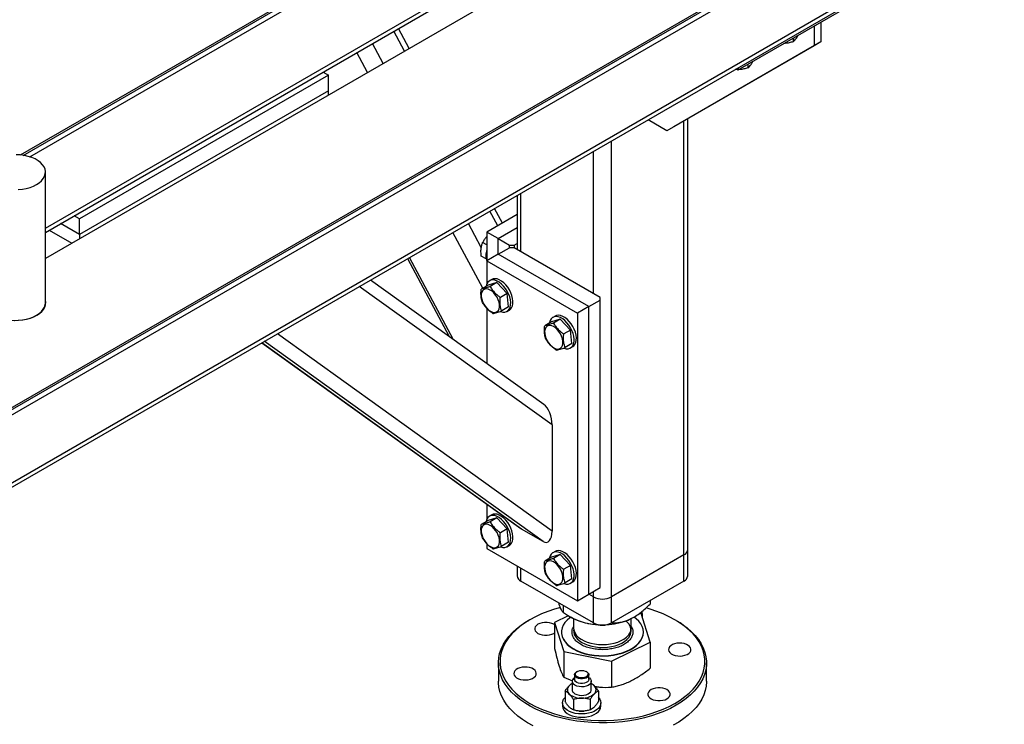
# Model space of a CAD drawing. Header units: millimetres. Extents: x 5 to 589, y 5 to 415.
# Tile 40 of 68: x 363 to 393, y 332 to 354. Entities that reach past the tile are written whole.
import ezdxf

# ---------------------------------------------------------------- set-up
doc = ezdxf.new("R2010")
doc.units = ezdxf.units.MM
doc.layers.add('TRAIT-FORT', color=4, linetype='Continuous', lineweight=25)

msp = doc.modelspace()

# ---------------------------------------------------------------- linework, layer by layer
at = {"layer": 'TRAIT-FORT', "color": 4, "linetype": 'Continuous', "lineweight": 25}
for p, q in [((286.923, 298.066), (393.342, 359.501)), ((286.923, 298.005), (393.342, 359.439)), ((286.923, 297.841), (393.342, 359.276)), ((362.616, 349.495), (377.518, 358.098)), ((362.702, 349.483), (377.518, 358.036)), ((362.904, 349.436), (377.518, 357.873)), ((363.395, 347.213), (379.377, 356.439)), ((363.395, 347.077), (379.494, 356.371)), ((380.71, 356.255), (363.395, 346.26)), ((358.694, 337.151), (389.983, 355.214)), ((385.034, 352.152), (390.337, 355.214)), ((358.694, 337.016), (389.818, 354.983)), ((387.615, 353.642), (387.615, 353.03)), ((374.611, 352.735), (374.278, 353.36)), ((374.758, 352.819), (374.424, 353.444)), ((387.402, 353.52), (387.402, 352.907)), ((387.615, 353.03), (383.018, 350.376)), ((386.749, 353.143), (386.749, 353.031)), ((387.615, 353.03), (387.402, 352.907)), ((373.94, 352.347), (373.606, 352.972)), ((387.402, 352.907), (382.806, 350.253)), ((373.456, 352.068), (373.123, 352.693)), ((384.974, 352.187), (385.034, 352.152)), ((385.034, 352.221), (385.034, 352.152)), ((385.335, 352.326), (385.335, 352.215)), ((372.235, 351.989), (364.457, 347.499)), ((372.069, 352.085), (372.235, 351.989)), ((372.235, 351.499), (372.235, 351.989)), ((372.235, 351.499), (364.457, 347.009)), ((372.235, 351.363), (372.235, 351.499)), ((382.806, 350.253), (382.215, 350.594)), ((383.454, 337.168), (383.454, 350.627)), ((383.018, 350.376), (382.806, 350.253)), ((383.337, 337.005), (383.337, 350.559)), ((381.074, 335.698), (381.074, 349.935)), ((380.508, 345.17), (380.508, 349.609)), ((363.395, 344.875), (363.395, 348.958)), ((378.128, 348.235), (378.128, 346.544)), ((378.245, 346.476), (378.245, 348.303)), ((377.668, 347.368), (377.423, 347.828)), ((364.457, 347.499), (364.291, 347.595)), ((364.457, 347.009), (364.457, 347.499)), ((378.128, 347.633), (377.185, 347.089)), ((377.522, 347.283), (377.276, 347.743)), ((364.457, 347.009), (363.867, 347.35)), ((377.007, 346.602), (376.605, 347.355)), ((377.538, 346.885), (378.128, 347.225)), ((363.513, 347.145), (364.221, 346.737)), ((364.457, 347.009), (364.457, 346.872)), ((377.052, 345.333), (376.121, 347.076)), ((377.538, 346.885), (377.185, 347.089)), ((377.185, 347.089), (377.185, 346.191)), ((377.538, 346.885), (377.892, 346.681)), ((377.538, 346.395), (377.538, 346.885)), ((377.185, 346.684), (377.05, 346.762)), ((377.538, 346.395), (377.892, 346.599)), ((377.892, 346.599), (377.892, 346.681)), ((377.892, 346.681), (378.033, 346.681)), ((378.033, 346.599), (377.892, 346.599)), ((378.033, 346.681), (378.128, 346.735)), ((378.033, 346.681), (378.033, 346.599)), ((380.72, 345.048), (378.033, 346.599)), ((374.705, 346.259), (376.005, 343.824)), ((376.141, 343.727), (374.769, 346.296)), ((377.156, 346.254), (377.007, 346.34)), ((377.538, 346.395), (377.185, 346.191)), ((380.367, 344.762), (377.538, 346.395)), ((377.185, 346.191), (380.013, 344.558)), ((377.185, 346.191), (377.185, 345.48)), ((379.218, 341.064), (373.198, 345.389)), ((378.958, 341.704), (373.547, 345.59)), ((377.219, 345.429), (377.007, 345.307)), ((377.495, 345.511), (377.219, 345.429)), ((377.334, 345.606), (377.263, 345.565)), ((377.495, 345.511), (377.283, 345.388)), ((377.495, 345.511), (377.815, 345.17)), ((377.815, 345.17), (377.603, 345.048)), ((377.858, 344.748), (377.815, 345.17)), ((380.72, 344.966), (380.72, 345.048)), ((377.858, 344.748), (377.646, 344.626)), ((380.367, 344.762), (380.013, 344.558)), ((380.367, 344.762), (380.72, 344.966)), ((380.367, 335.78), (380.367, 344.762)), ((380.72, 335.984), (380.72, 344.966)), ((377.185, 344.698), (377.185, 342.977)), ((377.813, 344.612), (377.884, 344.653)), ((379.314, 344.463), (379.243, 344.422)), ((380.013, 344.558), (380.013, 335.576)), ((379.199, 344.286), (378.987, 344.164)), ((379.475, 344.368), (379.199, 344.286)), ((379.475, 344.368), (379.263, 344.245)), ((379.475, 344.368), (379.795, 344.027)), ((379.218, 337.751), (370.64, 343.912)), ((379.795, 344.027), (379.583, 343.905)), ((379.838, 343.605), (379.795, 344.027)), ((370.156, 343.633), (378.24, 337.826)), ((378.263, 337.811), (370.157, 343.633)), ((378.935, 337.423), (370.23, 343.676)), ((379.838, 343.605), (379.626, 343.483)), ((379.793, 343.469), (379.864, 343.51)), ((379.218, 341.064), (379.218, 337.751)), ((377.185, 338.584), (377.185, 338.131)), ((377.219, 338.08), (377.007, 337.958)), ((377.495, 338.162), (377.219, 338.08)), ((377.334, 338.257), (377.263, 338.216)), ((377.495, 338.162), (377.283, 338.04)), ((377.495, 338.162), (377.815, 337.821)), ((377.815, 337.821), (377.603, 337.699)), ((377.858, 337.399), (377.815, 337.821)), ((378.935, 337.423), (378.263, 337.811)), ((377.185, 337.349), (377.185, 337.209)), ((377.858, 337.399), (377.646, 337.277)), ((377.185, 337.209), (380.013, 335.576)), ((377.813, 337.263), (377.884, 337.304)), ((379.314, 337.114), (379.243, 337.073)), ((383.454, 336.351), (383.454, 337.168)), ((379.199, 336.937), (378.987, 336.815)), ((379.475, 337.019), (379.199, 336.937)), ((379.475, 337.019), (379.263, 336.897)), ((379.475, 337.019), (379.795, 336.678)), ((383.337, 337.005), (381.074, 335.698)), ((383.337, 336.188), (383.337, 337.005)), ((378.128, 336.664), (378.128, 336.351)), ((378.245, 336.188), (378.245, 336.596)), ((379.795, 336.678), (379.583, 336.556)), ((379.838, 336.256), (379.795, 336.678)), ((380.508, 334.882), (378.245, 336.188)), ((379.838, 336.256), (379.626, 336.134)), ((379.793, 336.12), (379.864, 336.161)), ((383.337, 336.188), (381.074, 334.882)), ((380.367, 335.78), (380.72, 335.984)), ((380.508, 335.698), (380.508, 335.862)), ((379.436, 335.483), (379.43, 335.504)), ((380.013, 335.576), (380.367, 335.78)), ((380.508, 335.698), (380.367, 335.78)), ((380.508, 334.882), (380.508, 335.698)), ((381.074, 334.882), (381.074, 335.698)), ((382.28, 335.578), (382.28, 335.472)), ((379.569, 335.424), (379.569, 335.205)), ((382.001, 335.181), (381.961, 335.189)), ((378.528, 334.983), (378.493, 334.963)), ((379.721, 335.104), (379.296, 334.896)), ((379.296, 334.896), (379.581, 333.994)), ((379.296, 334.896), (379.296, 334.085)), ((379.721, 335.112), (379.819, 335.055)), ((379.891, 335.016), (379.891, 334.725)), ((381.763, 335.055), (381.669, 335.005)), ((381.691, 334.725), (381.691, 335.016)), ((381.763, 335.055), (381.769, 335.058)), ((382.286, 334.28), (382.001, 335.181)), ((382.038, 335.071), (382.038, 335.173)), ((382.038, 335.064), (382.038, 335.071)), ((383.089, 334.963), (383.054, 334.983)), ((379.271, 334.555), (379.296, 334.571)), ((379.513, 334.596), (379.513, 334.588)), ((381.691, 334.766), (381.725, 334.694)), ((382.069, 334.588), (382.069, 334.596)), ((381.077, 333.686), (382.286, 334.28)), ((382.286, 334.28), (382.286, 333.469)), ((379.581, 333.994), (379.581, 333.184)), ((379.581, 333.994), (381.077, 333.686)), ((381.077, 333.686), (381.077, 332.876)), ((377.541, 333.636), (377.541, 333.065)), ((380.002, 333.365), (379.985, 333.355)), ((380.303, 333.355), (380.285, 333.365)), ((384.041, 333.065), (384.041, 333.636)), ((379.581, 333.184), (379.851, 333.075)), ((379.844, 333.059), (379.844, 332.793)), ((379.919, 333.263), (379.919, 333.12)), ((380.369, 333.12), (380.369, 333.263)), ((380.444, 332.793), (380.444, 333.059)), ((379.624, 332.751), (379.624, 332.424)), ((380.664, 332.754), (380.664, 332.428)), ((379.887, 332.492), (379.887, 332.165)), ((380.407, 332.494), (380.407, 332.167)), ((379.544, 332.385), (379.544, 332.283)), ((380.063, 332.13), (380.065, 332.129)), ((380.223, 332.129), (380.225, 332.13)), ((380.744, 332.283), (380.744, 332.385))]:
    msp.add_line(p, q, dxfattribs=at)
at = {"layer": 'TRAIT-FORT', "color": 4, "linetype": 'Continuous', "lineweight": 25, "flags": 128}
for points in [[(363.119, 348.572), (363.203, 348.628), (363.274, 348.691), (363.329, 348.758), (363.368, 348.829), (363.39, 348.902), (363.395, 348.976), (363.382, 349.05), (363.351, 349.123), (363.304, 349.192), (363.241, 349.257), (363.163, 349.316), (363.072, 349.369), (362.969, 349.414), (362.857, 349.45), (362.737, 349.477), (362.611, 349.495), (362.483, 349.503)], [(362.547, 348.416), (362.675, 348.428), (362.797, 348.451), (362.914, 348.483), (363.022, 348.523), (363.119, 348.572)], [(377.179, 345.468), (377.158, 345.403), (377.156, 345.393)], [(377.602, 344.609), (377.612, 344.605), (377.679, 344.589), (377.741, 344.588), (377.797, 344.604), (377.845, 344.635), (377.883, 344.681), (377.909, 344.74), (377.924, 344.81), (377.927, 344.889), (377.916, 344.975), (377.894, 345.064), (377.861, 345.154), (377.816, 345.242), (377.763, 345.325), (377.703, 345.4), (377.638, 345.465), (377.569, 345.518), (377.499, 345.558), (377.431, 345.582), (377.366, 345.591), (377.306, 345.583), (377.254, 345.559), (377.211, 345.52), (377.179, 345.468), (377.179, 345.468)], [(377.884, 344.653), (377.916, 344.676), (377.953, 344.722), (377.98, 344.781), (377.995, 344.851), (377.997, 344.93), (377.987, 345.016), (377.965, 345.105), (377.931, 345.195), (377.887, 345.283), (377.834, 345.365), (377.774, 345.441), (377.708, 345.506), (377.64, 345.559), (377.57, 345.599), (377.501, 345.623), (377.436, 345.631), (377.377, 345.624), (377.334, 345.606)], [(377.007, 345.068), (377.021, 344.993), (377.046, 344.916), (377.082, 344.841), (377.127, 344.77), (377.18, 344.706), (377.237, 344.653), (377.296, 344.613), (377.355, 344.587), (377.412, 344.577), (377.463, 344.583), (377.507, 344.605), (377.541, 344.642), (377.564, 344.692), (377.575, 344.753), (377.574, 344.823), (377.561, 344.898), (377.535, 344.975), (377.499, 345.05), (377.454, 345.122), (377.402, 345.185), (377.345, 345.238), (377.285, 345.278), (377.226, 345.304), (377.17, 345.314), (377.119, 345.308), (377.075, 345.286), (377.041, 345.249), (377.018, 345.199), (377.006, 345.138), (377.007, 345.068)], [(361.828, 344.471), (361.84, 344.465), (361.943, 344.42), (362.055, 344.383), (362.175, 344.356), (362.3, 344.338), (362.429, 344.331), (362.558, 344.333), (362.685, 344.346), (362.807, 344.368), (362.924, 344.4), (363.032, 344.441), (363.129, 344.49), (363.213, 344.546), (363.284, 344.608), (363.34, 344.676), (363.379, 344.747), (363.4, 344.82), (363.405, 344.894), (363.395, 344.955)], [(363.119, 344.49), (363.203, 344.546), (363.274, 344.608), (363.329, 344.675), (363.368, 344.746), (363.39, 344.819), (363.395, 344.875)], [(361.628, 344.608), (361.661, 344.576), (361.739, 344.517), (361.83, 344.464), (361.933, 344.419), (362.045, 344.383), (362.165, 344.356), (362.29, 344.338), (362.419, 344.33), (362.547, 344.333), (362.675, 344.345), (362.797, 344.368), (362.914, 344.4), (363.022, 344.441), (363.119, 344.49)], [(379.582, 343.466), (379.592, 343.462), (379.659, 343.446), (379.721, 343.445), (379.777, 343.461), (379.825, 343.492), (379.863, 343.538), (379.889, 343.597), (379.904, 343.667), (379.906, 343.746), (379.896, 343.832), (379.874, 343.921), (379.84, 344.011), (379.796, 344.099), (379.743, 344.182), (379.683, 344.257), (379.618, 344.322), (379.549, 344.375), (379.479, 344.415), (379.411, 344.439), (379.346, 344.448), (379.286, 344.44), (379.234, 344.416), (379.191, 344.378), (379.159, 344.325), (379.159, 344.325)], [(379.864, 343.51), (379.896, 343.533), (379.933, 343.579), (379.96, 343.638), (379.975, 343.708), (379.977, 343.787), (379.967, 343.873), (379.945, 343.962), (379.911, 344.052), (379.867, 344.14), (379.814, 344.222), (379.754, 344.298), (379.688, 344.363), (379.62, 344.416), (379.55, 344.456), (379.481, 344.48), (379.416, 344.488), (379.357, 344.481), (379.314, 344.463)], [(378.987, 343.925), (379.001, 343.85), (379.026, 343.773), (379.062, 343.698), (379.107, 343.627), (379.16, 343.563), (379.217, 343.51), (379.276, 343.47), (379.335, 343.444), (379.392, 343.434), (379.443, 343.44), (379.486, 343.462), (379.521, 343.499), (379.544, 343.549), (379.555, 343.61), (379.554, 343.68), (379.54, 343.755), (379.515, 343.832), (379.479, 343.907), (379.434, 343.979), (379.382, 344.042), (379.325, 344.095), (379.265, 344.135), (379.206, 344.161), (379.15, 344.171), (379.099, 344.165), (379.055, 344.143), (379.021, 344.106), (378.998, 344.056), (378.986, 343.995), (378.987, 343.925)], [(379.159, 344.325), (379.138, 344.26), (379.136, 344.25)], [(377.884, 337.304), (377.916, 337.327), (377.953, 337.373), (377.98, 337.432), (377.995, 337.502), (377.997, 337.581), (377.987, 337.667), (377.965, 337.756), (377.931, 337.846), (377.887, 337.934), (377.834, 338.017), (377.774, 338.092), (377.708, 338.157), (377.64, 338.21), (377.57, 338.25), (377.501, 338.274), (377.436, 338.282), (377.377, 338.275), (377.334, 338.257)], [(377.007, 337.72), (377.021, 337.645), (377.046, 337.568), (377.082, 337.492), (377.127, 337.421), (377.18, 337.357), (377.237, 337.304), (377.296, 337.264), (377.355, 337.238), (377.412, 337.228), (377.463, 337.234), (377.507, 337.256), (377.541, 337.293), (377.564, 337.343), (377.575, 337.404), (377.574, 337.474), (377.561, 337.549), (377.535, 337.626), (377.499, 337.702), (377.454, 337.773), (377.402, 337.836), (377.345, 337.889), (377.285, 337.929), (377.226, 337.955), (377.17, 337.965), (377.119, 337.959), (377.075, 337.937), (377.041, 337.9), (377.018, 337.85), (377.006, 337.789), (377.007, 337.72)], [(377.179, 338.119), (377.158, 338.054), (377.156, 338.044)], [(377.602, 337.26), (377.612, 337.256), (377.679, 337.24), (377.741, 337.239), (377.797, 337.255), (377.845, 337.286), (377.883, 337.332), (377.909, 337.391), (377.924, 337.461), (377.927, 337.54), (377.916, 337.626), (377.894, 337.715), (377.861, 337.805), (377.816, 337.893), (377.763, 337.976), (377.703, 338.051), (377.638, 338.116), (377.569, 338.17), (377.499, 338.209), (377.431, 338.233), (377.366, 338.242), (377.306, 338.234), (377.254, 338.21), (377.211, 338.172), (377.179, 338.119), (377.179, 338.119)], [(379.582, 336.117), (379.592, 336.113), (379.659, 336.097), (379.721, 336.096), (379.777, 336.112), (379.825, 336.143), (379.863, 336.189), (379.889, 336.248), (379.904, 336.318), (379.906, 336.397), (379.896, 336.483), (379.874, 336.572), (379.84, 336.662), (379.796, 336.75), (379.743, 336.833), (379.683, 336.908), (379.618, 336.973), (379.549, 337.027), (379.479, 337.066), (379.411, 337.09), (379.346, 337.099), (379.286, 337.091), (379.234, 337.067), (379.191, 337.029), (379.159, 336.976), (379.159, 336.976)], [(379.864, 336.161), (379.896, 336.184), (379.933, 336.23), (379.96, 336.289), (379.975, 336.359), (379.977, 336.438), (379.967, 336.524), (379.945, 336.613), (379.911, 336.703), (379.867, 336.791), (379.814, 336.874), (379.754, 336.949), (379.688, 337.014), (379.62, 337.067), (379.55, 337.107), (379.481, 337.131), (379.416, 337.14), (379.357, 337.132), (379.314, 337.114)], [(378.987, 336.577), (379.001, 336.502), (379.026, 336.425), (379.062, 336.349), (379.107, 336.278), (379.16, 336.214), (379.217, 336.161), (379.276, 336.121), (379.335, 336.095), (379.392, 336.085), (379.443, 336.091), (379.486, 336.113), (379.521, 336.15), (379.544, 336.2), (379.555, 336.261), (379.554, 336.331), (379.54, 336.406), (379.515, 336.483), (379.479, 336.559), (379.434, 336.63), (379.382, 336.693), (379.325, 336.746), (379.265, 336.786), (379.206, 336.812), (379.15, 336.822), (379.099, 336.816), (379.055, 336.794), (379.021, 336.757), (378.998, 336.707), (378.986, 336.646), (378.987, 336.577)], [(379.159, 336.976), (379.138, 336.911), (379.136, 336.901)], [(379.476, 335.361), (379.296, 335.31), (379.088, 335.241), (378.891, 335.164), (378.704, 335.077), (378.528, 334.983), (378.365, 334.882), (378.216, 334.774), (378.081, 334.66), (377.962, 334.54), (377.858, 334.416), (377.771, 334.287), (377.7, 334.155), (377.647, 334.021), (377.611, 333.884), (377.593, 333.746), (377.593, 333.608), (377.611, 333.47), (377.647, 333.334), (377.7, 333.199), (377.771, 333.067), (377.858, 332.938), (377.962, 332.814), (378.081, 332.694), (378.216, 332.58), (378.365, 332.472), (378.528, 332.371), (378.704, 332.277), (378.891, 332.191), (379.088, 332.113), (379.296, 332.044), (379.511, 331.984), (379.734, 331.934), (379.963, 331.893), (380.196, 331.862), (380.433, 331.841), (380.671, 331.831), (380.911, 331.831), (381.149, 331.841), (381.386, 331.862), (381.619, 331.893), (381.848, 331.934), (382.071, 331.984), (382.286, 332.044), (382.493, 332.113), (382.691, 332.191), (382.878, 332.277), (383.054, 332.371)], [(383.054, 332.371), (383.216, 332.472), (383.366, 332.58), (383.5, 332.694), (383.62, 332.814), (383.724, 332.938), (383.811, 333.067), (383.882, 333.199), (383.935, 333.334), (383.971, 333.47), (383.989, 333.608), (383.989, 333.746), (383.971, 333.884), (383.935, 334.021), (383.882, 334.155), (383.811, 334.287), (383.724, 334.416), (383.62, 334.54), (383.5, 334.66), (383.366, 334.774), (383.216, 334.882), (383.054, 334.983), (382.878, 335.077), (382.691, 335.164), (382.493, 335.241), (382.286, 335.31), (382.152, 335.349)], [(383.089, 332.31), (382.913, 332.215), (382.725, 332.129), (382.527, 332.05), (382.32, 331.981), (382.104, 331.92), (381.881, 331.869), (381.651, 331.827), (381.418, 331.795), (381.18, 331.774), (380.941, 331.762), (380.701, 331.761), (380.461, 331.77), (380.223, 331.789), (379.989, 331.818), (379.758, 331.857), (379.533, 331.906), (379.316, 331.965), (379.106, 332.032), (378.905, 332.108), (378.715, 332.193), (378.536, 332.285), (378.369, 332.385), (378.216, 332.492), (378.076, 332.605), (377.952, 332.723), (377.843, 332.847), (377.75, 332.975), (377.673, 333.106), (377.614, 333.241), (377.572, 333.377), (377.548, 333.515), (377.541, 333.654), (377.552, 333.792), (377.581, 333.93), (377.627, 334.066), (377.691, 334.2), (377.771, 334.33), (377.868, 334.457), (377.981, 334.579), (378.11, 334.697), (378.253, 334.808), (378.41, 334.913), (378.493, 334.963)], [(379.296, 334.825), (379.271, 334.841), (379.209, 334.869), (379.139, 334.888), (379.062, 334.898), (378.984, 334.898), (378.908, 334.888), (378.837, 334.869), (378.776, 334.841), (378.727, 334.805), (378.693, 334.764), (378.675, 334.72), (378.675, 334.675), (378.693, 334.631), (378.727, 334.59), (378.776, 334.555), (378.837, 334.527), (378.908, 334.507), (378.984, 334.497), (379.062, 334.497), (379.139, 334.507), (379.209, 334.527), (379.271, 334.555), (379.271, 334.555)], [(379.804, 335.064), (379.773, 335.042), (379.689, 334.969), (379.62, 334.891), (379.568, 334.809), (379.533, 334.724), (379.515, 334.637), (379.516, 334.55), (379.534, 334.463)], [(379.534, 334.463), (379.57, 334.378), (379.623, 334.296), (379.693, 334.219), (379.778, 334.146), (379.877, 334.08), (379.989, 334.022), (380.112, 333.971), (380.245, 333.929), (380.386, 333.896), (380.532, 333.873), (380.681, 333.861), (380.833, 333.859), (380.984, 333.867), (381.132, 333.885), (381.275, 333.913), (381.411, 333.951), (381.539, 333.998), (381.656, 334.053), (381.761, 334.116), (381.853, 334.186), (381.93, 334.261), (381.99, 334.341), (382.034, 334.425), (382.06, 334.511), (382.069, 334.598), (382.059, 334.685), (382.032, 334.771), (381.987, 334.855), (381.926, 334.935), (381.849, 335.01), (381.777, 335.065)], [(380.953, 334.126), (381.075, 334.144), (381.191, 334.171), (381.299, 334.208), (381.397, 334.253), (381.484, 334.305), (381.557, 334.364), (381.615, 334.428), (381.658, 334.497), (381.683, 334.568), (381.691, 334.64), (381.681, 334.712), (381.654, 334.783), (381.611, 334.851), (381.551, 334.915), (381.519, 334.942)], [(383.089, 334.963), (383.131, 334.938), (383.291, 334.835), (383.438, 334.725), (383.57, 334.609), (383.687, 334.488), (383.788, 334.362), (383.872, 334.233), (383.94, 334.1), (383.991, 333.964), (384.024, 333.827), (384.04, 333.688), (384.038, 333.55), (384.018, 333.412), (383.98, 333.275), (383.925, 333.14), (383.853, 333.007), (383.764, 332.879), (383.659, 332.754), (383.538, 332.634), (383.403, 332.52), (383.253, 332.411), (383.089, 332.31)], [(379.513, 334.588), (379.516, 334.542), (379.534, 334.455)], [(379.534, 334.455), (379.57, 334.37), (379.623, 334.288), (379.693, 334.211), (379.778, 334.138), (379.877, 334.072), (379.989, 334.013), (380.112, 333.963), (380.245, 333.921), (380.386, 333.888), (380.532, 333.865), (380.681, 333.853), (380.833, 333.85), (380.984, 333.858), (381.132, 333.877), (381.275, 333.905), (381.411, 333.943), (381.539, 333.99), (381.656, 334.045), (381.761, 334.108), (381.853, 334.177), (381.93, 334.253), (381.99, 334.333), (382.034, 334.417), (382.06, 334.503), (382.069, 334.588)], [(379.891, 334.725), (379.892, 334.704), (379.906, 334.631)], [(379.892, 334.655), (379.894, 334.597), (379.912, 334.525), (379.947, 334.456), (379.999, 334.39), (380.066, 334.329), (380.148, 334.273), (380.241, 334.225), (380.346, 334.185), (380.459, 334.154), (380.579, 334.132), (380.703, 334.12), (380.828, 334.117), (380.953, 334.126)], [(379.906, 334.631), (379.937, 334.561), (379.985, 334.494), (380.048, 334.432), (380.126, 334.375), (380.217, 334.325), (380.319, 334.283), (380.43, 334.249), (380.548, 334.225), (380.671, 334.21), (380.797, 334.205), (380.922, 334.211), (381.045, 334.226), (381.162, 334.252), (381.273, 334.286), (381.374, 334.329), (381.464, 334.38), (381.54, 334.437), (381.602, 334.5), (381.649, 334.568), (381.678, 334.638), (381.691, 334.71), (381.691, 334.725)], [(382.868, 333.998), (382.896, 333.956), (382.94, 333.919), (382.998, 333.888), (383.066, 333.866), (383.141, 333.852), (383.219, 333.849), (383.296, 333.856), (383.369, 333.872), (383.434, 333.898), (383.487, 333.931), (383.527, 333.97), (383.55, 334.013), (383.556, 334.058), (383.544, 334.103), (383.515, 334.145), (383.471, 334.182), (383.414, 334.213), (383.346, 334.236), (383.271, 334.249), (383.193, 334.253), (383.115, 334.246), (383.042, 334.229), (382.977, 334.204), (382.924, 334.171), (382.885, 334.131), (382.862, 334.088), (382.856, 334.043), (382.868, 333.998)], [(378.714, 333.356), (378.686, 333.398), (378.641, 333.435), (378.584, 333.466), (378.516, 333.489), (378.441, 333.502), (378.363, 333.506), (378.286, 333.499), (378.213, 333.482), (378.148, 333.457), (378.095, 333.424), (378.055, 333.384), (378.032, 333.341), (378.026, 333.296), (378.038, 333.251), (378.067, 333.209), (378.111, 333.172), (378.168, 333.141), (378.236, 333.118), (378.311, 333.105), (378.389, 333.102), (378.467, 333.108), (378.54, 333.125), (378.604, 333.15), (378.658, 333.184), (378.697, 333.223), (378.72, 333.266), (378.726, 333.311), (378.714, 333.356)], [(379.95, 333.197), (379.926, 333.232), (379.919, 333.268), (379.931, 333.305), (379.96, 333.338), (379.985, 333.355)], [(379.971, 333.225), (379.949, 333.257), (379.944, 333.291), (379.957, 333.325), (379.987, 333.355), (380.03, 333.378), (380.084, 333.393), (380.143, 333.399), (380.202, 333.394), (380.256, 333.379), (380.3, 333.356), (380.33, 333.326), (380.343, 333.293), (380.339, 333.258), (380.318, 333.226), (380.281, 333.199), (380.232, 333.18), (380.175, 333.169), (380.115, 333.169), (380.058, 333.179), (380.009, 333.198), (379.971, 333.225)], [(380.303, 333.355), (380.338, 333.329), (380.362, 333.294), (380.369, 333.258), (380.357, 333.221), (380.328, 333.188), (380.284, 333.161), (380.229, 333.143), (380.167, 333.134), (380.103, 333.135), (380.042, 333.147), (379.99, 333.168), (379.95, 333.197), (379.95, 333.197)], [(378.624, 331.667), (378.451, 331.763), (378.291, 331.866), (378.144, 331.976), (378.012, 332.092), (377.895, 332.213), (377.794, 332.339), (377.709, 332.469), (377.642, 332.602), (377.591, 332.737), (377.558, 332.874), (377.542, 333.013), (377.541, 333.065)], [(380.369, 333.173), (380.382, 333.164), (380.42, 333.127), (380.44, 333.085), (380.442, 333.042), (380.426, 332.999), (380.391, 332.961), (380.341, 332.928), (380.279, 332.904), (380.208, 332.89), (380.133, 332.886), (380.059, 332.893), (379.99, 332.91), (379.931, 332.937), (379.885, 332.971), (379.885, 332.971)], [(379.95, 333.054), (379.926, 333.089), (379.919, 333.12)], [(380.369, 333.12), (380.369, 333.115), (380.357, 333.078), (380.328, 333.045), (380.284, 333.018), (380.229, 333), (380.167, 332.991), (380.103, 332.992), (380.042, 333.004), (379.99, 333.026), (379.95, 333.054)], [(384.041, 333.065), (384.041, 333.047), (384.03, 332.909), (384.001, 332.771), (383.955, 332.635), (383.891, 332.501), (383.811, 332.371), (383.714, 332.244), (383.601, 332.122), (383.472, 332.004), (383.329, 331.893), (383.172, 331.788), (383.003, 331.69)], [(379.885, 332.706), (379.931, 332.672), (379.99, 332.645), (380.059, 332.627), (380.133, 332.62), (380.208, 332.624), (380.279, 332.639), (380.341, 332.663), (380.391, 332.696), (380.426, 332.734), (380.442, 332.776), (380.444, 332.793)], [(382.311, 332.8), (382.262, 332.764), (382.228, 332.723), (382.211, 332.679), (382.211, 332.634), (382.228, 332.59), (382.262, 332.549), (382.311, 332.514), (382.373, 332.486), (382.443, 332.466), (382.52, 332.456), (382.598, 332.456), (382.674, 332.466), (382.745, 332.486), (382.806, 332.514), (382.855, 332.549), (382.889, 332.59), (382.907, 332.634), (382.907, 332.679), (382.889, 332.723), (382.855, 332.764), (382.806, 332.8), (382.745, 332.828), (382.674, 332.847), (382.598, 332.857), (382.52, 332.857), (382.443, 332.847), (382.373, 332.828), (382.311, 332.8)], [(380.662, 332.56), (380.706, 332.506), (380.734, 332.447), (380.744, 332.387), (380.735, 332.327), (380.709, 332.269), (380.665, 332.214), (380.606, 332.164), (380.532, 332.121), (380.447, 332.086), (380.353, 332.06), (380.252, 332.044), (380.148, 332.039), (380.043, 332.044), (379.942, 332.059), (379.847, 332.084), (379.761, 332.118), (379.687, 332.161), (379.626, 332.21), (379.581, 332.265), (379.554, 332.323), (379.544, 332.383), (379.552, 332.443), (379.579, 332.502), (379.622, 332.557), (379.624, 332.558)], [(379.544, 332.283), (379.544, 332.281), (379.554, 332.221), (379.581, 332.163), (379.626, 332.108), (379.687, 332.059), (379.761, 332.016), (379.847, 331.982), (379.942, 331.957), (380.043, 331.942), (380.148, 331.937), (380.252, 331.942), (380.353, 331.958), (380.447, 331.984), (380.532, 332.019), (380.606, 332.062), (380.665, 332.112), (380.709, 332.167), (380.735, 332.225), (380.744, 332.283)], [(380.065, 332.129), (380.088, 332.127), (380.147, 332.125)], [(380.147, 332.125), (380.205, 332.128), (380.223, 332.129)]]:
    msp.add_lwpolyline(points, dxfattribs=at)
at = {"layer": 'TRAIT-FORT', "color": 4, "linetype": 'Continuous', "lineweight": 25}
for centre, radius, start, end in [((377.67, 346.354), 0.52, 158.9165, 201.0835), ((383.254, 337.188), 0.201, 294.3747, 354.3052), ((378.328, 336.371), 0.201, 185.6948, 245.6253), ((383.254, 336.371), 0.201, 294.3747, 354.3052), ((380.791, 336.244), 0.615, 242.6097, 297.3903), ((381.832, 335.173), 0.206, 339.9968, 18.2743), ((380.648, 336.537), 1.698, 240.7491, 258.6268), ((380.787, 337.017), 2.196, 257.5568, 293.6839), ((380.791, 335.428), 0.615, 242.6097, 297.3903), ((379.971, 333.061), 0.124, 114.9135, 226.0565), ((379.867, 332.793), 0.172, 131.6883, 229.5453), ((380.008, 332.661), 0.365, 116.739, 134.3914), ((379.963, 332.796), 0.119, 181.2699, 229.0702), ((380.277, 332.657), 0.37, 46.3768, 63.1799), ((380.42, 332.794), 0.172, 311.6883, 49.5453), ((380.117, 333.102), 0.569, 230.6012, 273.0249), ((380.173, 333.095), 0.562, 267.2847, 310.0759)]:
    msp.add_arc(centre, radius, start, end, dxfattribs=at)
for centre, start_param, end_param in [((378.935, 341.228), 4.275674, 5.765397), ((378.263, 338.302), 2.623805, 2.704878), ((378.935, 337.914), 2.704878, 4.275674)]:
    msp.add_ellipse(centre, major_axis=(-0.12, 0.514), ratio=0.498758, start_param=start_param, end_param=end_param, dxfattribs=at)
for points, knots in [([(386.749, 353.031), (386.707, 353.019), (386.622, 352.995), (386.526, 352.979), (386.474, 352.979), (386.466, 352.979)], [0, 0, 0, 0, 0.455303, 0.920479, 1, 1, 1, 1]), ([(386.749, 353.031), (386.765, 353.045), (386.798, 353.073), (386.846, 353.135), (386.88, 353.19), (386.898, 353.224), (386.901, 353.23)], [0, 0, 0, 0, 0.322566, 0.652127, 0.93299, 1, 1, 1, 1]), ([(385.335, 352.215), (385.351, 352.228), (385.384, 352.256), (385.431, 352.319), (385.466, 352.374), (385.484, 352.407), (385.487, 352.414)], [0, 0, 0, 0, 0.322566, 0.652127, 0.93299, 1, 1, 1, 1]), ([(385.015, 352.163), (384.997, 352.162), (384.971, 352.161), (384.946, 352.165), (384.937, 352.166)], [0, 0, 0, 0, 0.682706, 1, 1, 1, 1]), ([(385.335, 352.215), (385.293, 352.203), (385.208, 352.178), (385.111, 352.162), (385.06, 352.163), (385.052, 352.163)], [0, 0, 0, 0, 0.455303, 0.920479, 1, 1, 1, 1]), ([(377.185, 346.949), (377.18, 346.944), (377.149, 346.915), (377.103, 346.852), (377.067, 346.792), (377.05, 346.762)], [0, 0, 0, 0, 0.076956, 0.534249, 1, 1, 1, 1]), ([(377.007, 346.34), (377.004, 346.37), (376.997, 346.43), (376.996, 346.526), (377.007, 346.627), (377.029, 346.706), (377.045, 346.75), (377.05, 346.762)], [0, 0, 0, 0, 0.192004, 0.385862, 0.637826, 0.896599, 1, 1, 1, 1]), ([(377.283, 345.388), (377.252, 345.377), (377.187, 345.353), (377.11, 345.329), (377.049, 345.313), (377.021, 345.309), (377.007, 345.307)], [0, 0, 0, 0, 0.264605, 0.534948, 0.765343, 1, 1, 1, 1]), ([(377.283, 345.388), (377.303, 345.354), (377.344, 345.286), (377.421, 345.194), (377.509, 345.114), (377.572, 345.07), (377.603, 345.048)], [0, 0, 0, 0, 0.264605, 0.534948, 0.765343, 1, 1, 1, 1]), ([(377.05, 344.884), (377.033, 344.932), (377.007, 345.01), (376.995, 345.14), (376.999, 345.234), (377.005, 345.29), (377.007, 345.307)], [0, 0, 0, 0, 0.385549, 0.637642, 0.896546, 1, 1, 1, 1]), ([(377.646, 344.626), (377.637, 344.649), (377.62, 344.695), (377.601, 344.78), (377.591, 344.881), (377.595, 344.975), (377.601, 345.032), (377.603, 345.048)], [0, 0, 0, 0, 0.1920039, 0.3858618, 0.637826, 0.8965988, 1, 1, 1, 1]), ([(377.369, 344.544), (377.334, 344.569), (377.262, 344.619), (377.173, 344.705), (377.102, 344.794), (377.067, 344.854), (377.05, 344.884)], [0, 0, 0, 0, 0.264605, 0.534948, 0.765343, 1, 1, 1, 1]), ([(377.369, 344.544), (377.385, 344.546), (377.418, 344.552), (377.485, 344.57), (377.562, 344.595), (377.618, 344.615), (377.646, 344.626)], [0, 0, 0, 0, 0.264605, 0.534948, 0.765343, 1, 1, 1, 1]), ([(379.029, 343.741), (379.013, 343.789), (378.986, 343.867), (378.975, 343.997), (378.979, 344.091), (378.985, 344.147), (378.987, 344.164)], [0, 0, 0, 0, 0.385549, 0.637642, 0.896546, 1, 1, 1, 1]), ([(379.263, 344.245), (379.232, 344.234), (379.167, 344.21), (379.09, 344.186), (379.029, 344.17), (379.001, 344.166), (378.987, 344.164)], [0, 0, 0, 0, 0.264605, 0.534948, 0.765343, 1, 1, 1, 1]), ([(379.263, 344.245), (379.283, 344.211), (379.324, 344.143), (379.401, 344.051), (379.489, 343.971), (379.551, 343.927), (379.583, 343.905)], [0, 0, 0, 0, 0.264605, 0.534948, 0.765343, 1, 1, 1, 1]), ([(379.626, 343.483), (379.617, 343.506), (379.6, 343.552), (379.581, 343.637), (379.571, 343.738), (379.575, 343.832), (379.581, 343.889), (379.583, 343.905)], [0, 0, 0, 0, 0.1920039, 0.3858618, 0.637826, 0.8965988, 1, 1, 1, 1]), ([(379.349, 343.401), (379.314, 343.426), (379.242, 343.476), (379.153, 343.562), (379.082, 343.651), (379.047, 343.711), (379.029, 343.741)], [0, 0, 0, 0, 0.264605, 0.534948, 0.765343, 1, 1, 1, 1]), ([(379.349, 343.401), (379.365, 343.403), (379.398, 343.409), (379.464, 343.427), (379.542, 343.452), (379.598, 343.472), (379.626, 343.483)], [0, 0, 0, 0, 0.264605, 0.534948, 0.765343, 1, 1, 1, 1]), ([(377.05, 337.535), (377.033, 337.583), (377.007, 337.661), (376.995, 337.791), (376.999, 337.885), (377.005, 337.942), (377.007, 337.958)], [0, 0, 0, 0, 0.385549, 0.637642, 0.896546, 1, 1, 1, 1]), ([(377.283, 338.04), (377.252, 338.028), (377.187, 338.005), (377.11, 337.98), (377.049, 337.964), (377.021, 337.96), (377.007, 337.958)], [0, 0, 0, 0, 0.264605, 0.534948, 0.765343, 1, 1, 1, 1]), ([(377.283, 338.04), (377.303, 338.006), (377.344, 337.937), (377.421, 337.845), (377.509, 337.765), (377.572, 337.721), (377.603, 337.699)], [0, 0, 0, 0, 0.264605, 0.534948, 0.765343, 1, 1, 1, 1]), ([(377.646, 337.277), (377.637, 337.3), (377.62, 337.346), (377.601, 337.431), (377.591, 337.533), (377.595, 337.627), (377.601, 337.683), (377.603, 337.699)], [0, 0, 0, 0, 0.192004, 0.385862, 0.637826, 0.896599, 1, 1, 1, 1]), ([(377.369, 337.195), (377.334, 337.22), (377.262, 337.271), (377.173, 337.356), (377.102, 337.445), (377.067, 337.505), (377.05, 337.535)], [0, 0, 0, 0, 0.264605, 0.534948, 0.765343, 1, 1, 1, 1]), ([(377.369, 337.195), (377.385, 337.197), (377.418, 337.203), (377.485, 337.221), (377.562, 337.246), (377.618, 337.266), (377.646, 337.277)], [0, 0, 0, 0, 0.264605, 0.534948, 0.765343, 1, 1, 1, 1]), ([(379.029, 336.392), (379.013, 336.44), (378.986, 336.519), (378.975, 336.648), (378.979, 336.742), (378.985, 336.799), (378.987, 336.815)], [0, 0, 0, 0, 0.385549, 0.637642, 0.896546, 1, 1, 1, 1]), ([(379.263, 336.897), (379.232, 336.885), (379.167, 336.862), (379.09, 336.837), (379.029, 336.822), (379.001, 336.817), (378.987, 336.815)], [0, 0, 0, 0, 0.264605, 0.534948, 0.765343, 1, 1, 1, 1]), ([(379.263, 336.897), (379.283, 336.863), (379.324, 336.794), (379.401, 336.702), (379.489, 336.622), (379.551, 336.578), (379.583, 336.556)], [0, 0, 0, 0, 0.264605, 0.534948, 0.765343, 1, 1, 1, 1]), ([(379.626, 336.134), (379.617, 336.157), (379.6, 336.204), (379.581, 336.288), (379.571, 336.39), (379.575, 336.484), (379.581, 336.54), (379.583, 336.556)], [0, 0, 0, 0, 0.192004, 0.385862, 0.637826, 0.896599, 1, 1, 1, 1]), ([(379.349, 336.052), (379.314, 336.077), (379.242, 336.128), (379.153, 336.213), (379.082, 336.302), (379.047, 336.362), (379.029, 336.392)], [0, 0, 0, 0, 0.264605, 0.534948, 0.765343, 1, 1, 1, 1]), ([(379.349, 336.052), (379.365, 336.054), (379.398, 336.06), (379.464, 336.078), (379.542, 336.103), (379.598, 336.123), (379.626, 336.134)], [0, 0, 0, 0, 0.264605, 0.534948, 0.765343, 1, 1, 1, 1]), ([(379.569, 335.205), (379.56, 335.215), (379.542, 335.234), (379.513, 335.279), (379.483, 335.342), (379.457, 335.412), (379.441, 335.465), (379.436, 335.483)], [0, 0, 0, 0, 0.215518, 0.432228, 0.654461, 0.879693, 1, 1, 1, 1]), ([(379.569, 335.205), (379.612, 335.178), (379.699, 335.123), (379.864, 335.032), (380.068, 334.937), (380.231, 334.894), (380.313, 334.872)], [0, 0, 0, 0, 0.185495, 0.371707, 0.681662, 1, 1, 1, 1]), ([(381.669, 335.005), (381.722, 335.033), (381.829, 335.09), (381.986, 335.203), (382.137, 335.331), (382.232, 335.425), (382.28, 335.472)], [0, 0, 0, 0, 0.249578, 0.504364, 0.751047, 1, 1, 1, 1]), ([(381.082, 334.886), (381.115, 334.885), (381.19, 334.883), (381.313, 334.894), (381.45, 334.921), (381.57, 334.96), (381.643, 334.994), (381.669, 335.005)], [0, 0, 0, 0, 0.181662, 0.407725, 0.639548, 0.8745, 1, 1, 1, 1]), ([(379.856, 334.497), (379.849, 334.53), (379.835, 334.599), (379.848, 334.689), (379.879, 334.743), (379.891, 334.763)], [0, 0, 0, 0, 0.372308, 0.766917, 1, 1, 1, 1]), ([(380.313, 334.872), (380.328, 334.869), (380.43, 334.848), (380.53, 334.843), (380.616, 334.839)], [0, 0, 0, 0, 0.14488, 1, 1, 1, 1]), ([(381.725, 334.694), (381.733, 334.661), (381.748, 334.593), (381.728, 334.487), (381.672, 334.381), (381.578, 334.282), (381.472, 334.21), (381.374, 334.161), (381.271, 334.12), (381.135, 334.08), (381.018, 334.064), (380.962, 334.056)], [0, 0, 0, 0, 0.1164968, 0.2399717, 0.3685799, 0.4999174, 0.6312549, 0.6956328, 0.7600283, 0.8835032, 1, 1, 1, 1]), ([(380.962, 334.056), (380.904, 334.052), (380.786, 334.043), (380.602, 334.055), (380.419, 334.087), (380.247, 334.141), (380.123, 334.203), (380.039, 334.259), (379.967, 334.319), (379.898, 334.397), (379.87, 334.464), (379.856, 334.497)], [0, 0, 0, 0, 0.116497, 0.239972, 0.36858, 0.499917, 0.631255, 0.695633, 0.760028, 0.883503, 1, 1, 1, 1]), ([(379.296, 334.085), (379.319, 333.985), (379.354, 333.833), (379.402, 333.654), (379.426, 333.574), (379.438, 333.534)], [0, 0, 0, 0, 0.495251, 0.746818, 1, 1, 1, 1]), ([(379.438, 333.534), (379.462, 333.464), (379.511, 333.321), (379.558, 333.23), (379.581, 333.184)], [0, 0, 0, 0, 0.494511, 1, 1, 1, 1]), ([(381.682, 333.072), (381.783, 333.127), (381.988, 333.238), (382.186, 333.392), (382.286, 333.469)], [0, 0, 0, 0, 0.494511, 1, 1, 1, 1]), ([(381.077, 332.876), (381.126, 332.885), (381.223, 332.905), (381.373, 332.947), (381.526, 333), (381.63, 333.048), (381.682, 333.072)], [0, 0, 0, 0, 0.247269, 0.495363, 0.746874, 1, 1, 1, 1]), ([(379.624, 332.751), (379.645, 332.783), (379.687, 332.848), (379.731, 332.897), (379.753, 332.922)], [0, 0, 0, 0, 0.493244, 1, 1, 1, 1]), ([(379.756, 332.662), (379.737, 332.679), (379.7, 332.713), (379.656, 332.737), (379.631, 332.748), (379.624, 332.751)], [0, 0, 0, 0, 0.413688, 0.838028, 1, 1, 1, 1]), ([(379.753, 332.922), (379.771, 332.939), (379.802, 332.968), (379.832, 332.985), (379.844, 332.992)], [0, 0, 0, 0, 0.588421, 1, 1, 1, 1]), ([(380.444, 332.991), (380.451, 332.987), (380.479, 332.974), (380.509, 332.946), (380.532, 332.925)], [0, 0, 0, 0, 0.240063, 1, 1, 1, 1]), ([(380.532, 332.925), (380.551, 332.905), (380.588, 332.865), (380.632, 332.803), (380.657, 332.765), (380.664, 332.754)], [0, 0, 0, 0, 0.413688, 0.838028, 1, 1, 1, 1]), ([(380.664, 332.754), (380.653, 332.75), (380.633, 332.741), (380.601, 332.721), (380.568, 332.697), (380.546, 332.676), (380.535, 332.665)], [0, 0, 0, 0, 0.245957, 0.49308, 0.745278, 1, 1, 1, 1]), ([(380.555, 332.899), (380.605, 332.891), (380.782, 332.864), (380.953, 332.871), (381.077, 332.876)], [0, 0, 0, 0, 0.278773, 1, 1, 1, 1]), ([(379.756, 332.254), (379.737, 332.274), (379.7, 332.314), (379.656, 332.375), (379.631, 332.414), (379.624, 332.424)], [0, 0, 0, 0, 0.413688, 0.838028, 1, 1, 1, 1]), ([(379.887, 332.492), (379.866, 332.524), (379.823, 332.589), (379.778, 332.638), (379.756, 332.662)], [0, 0, 0, 0, 0.4932444, 1, 1, 1, 1]), ([(380.147, 332.534), (380.11, 332.532), (380.036, 332.529), (379.95, 332.51), (379.9, 332.496), (379.887, 332.492)], [0, 0, 0, 0, 0.413688, 0.838028, 1, 1, 1, 1]), ([(380.407, 332.494), (380.365, 332.505), (380.281, 332.528), (380.192, 332.532), (380.147, 332.534)], [0, 0, 0, 0, 0.493244, 1, 1, 1, 1]), ([(380.535, 332.665), (380.517, 332.645), (380.48, 332.605), (380.437, 332.543), (380.413, 332.504), (380.407, 332.494)], [0, 0, 0, 0, 0.413688, 0.838028, 1, 1, 1, 1]), ([(380.664, 332.428), (380.653, 332.412), (380.633, 332.379), (380.601, 332.334), (380.568, 332.292), (380.546, 332.269), (380.535, 332.257)], [0, 0, 0, 0, 0.245957, 0.49308, 0.745278, 1, 1, 1, 1]), ([(379.887, 332.165), (379.866, 332.175), (379.823, 332.194), (379.778, 332.234), (379.756, 332.254)], [0, 0, 0, 0, 0.493244, 1, 1, 1, 1]), ([(380.147, 332.125), (380.11, 332.127), (380.036, 332.13), (379.95, 332.148), (379.9, 332.162), (379.887, 332.165)], [0, 0, 0, 0, 0.413688, 0.8380277, 1, 1, 1, 1]), ([(380.407, 332.167), (380.365, 332.156), (380.281, 332.133), (380.192, 332.128), (380.147, 332.125)], [0, 0, 0, 0, 0.493244, 1, 1, 1, 1]), ([(380.535, 332.257), (380.517, 332.24), (380.48, 332.206), (380.437, 332.181), (380.413, 332.17), (380.407, 332.167)], [0, 0, 0, 0, 0.413688, 0.838028, 1, 1, 1, 1])]:
    msp.add_open_spline(points, degree=3, knots=knots, dxfattribs=at)

doc.saveas('drawing.dxf')
